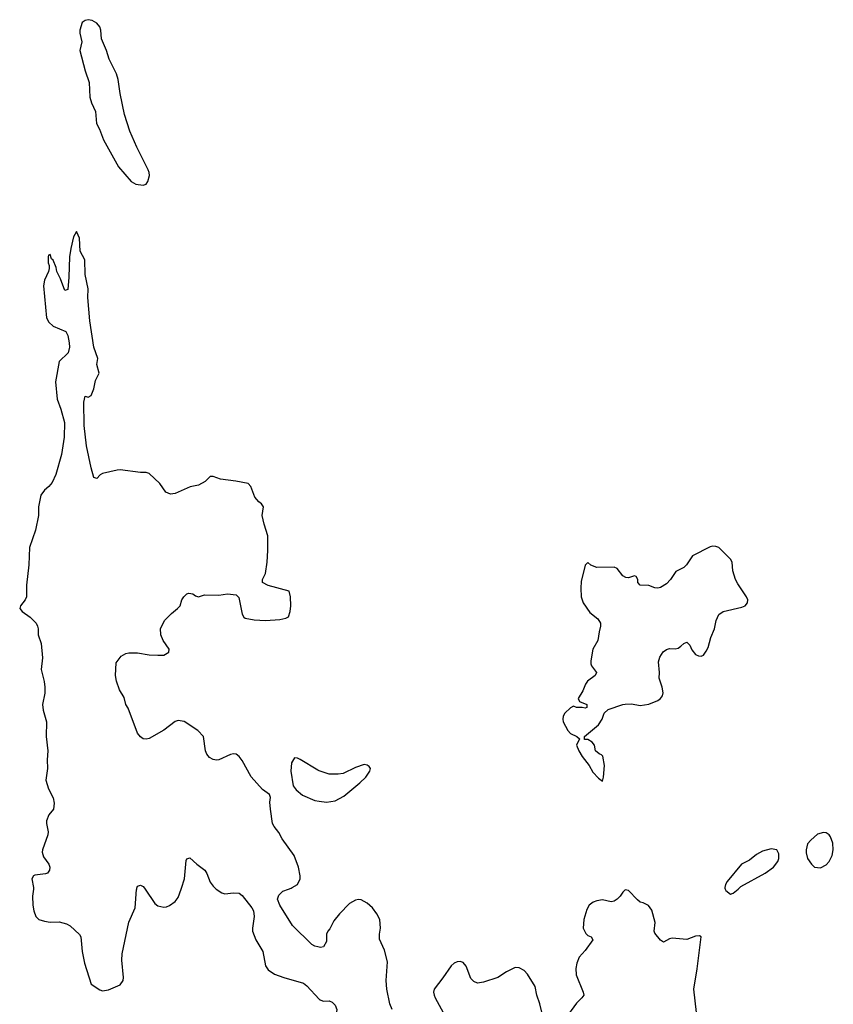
# Model space of a CAD drawing. Header units: inches. Extents: x 2005975 to 2217453, y 644152 to 846769.
# Tile 32 of 162: x 2037939 to 2043538, y 744687 to 751463. Entities that reach past the tile are written whole.
import ezdxf

# ---------------------------------------------------------------- set-up
doc = ezdxf.new("R2010")
doc.units = ezdxf.units.IN
doc.header["$MEASUREMENT"] = 0
for name, color, linetype in [('C0734', 7, 'Continuous'), ('C0735', 7, 'Continuous'), ('C0744', 7, 'Continuous')]:
    doc.layers.add(name, color=color, linetype=linetype)

msp = doc.modelspace()

# ---------------------------------------------------------------- linework, layer by layer
at = {"layer": 'C0734', "color": 6, "elevation": 400}
for points in [[(2038327.8, 750000), (2038310, 749968), (2038290, 749888), (2038281.1, 749830), (2038278.3, 749690), (2038270, 749606), (2038250, 749598), (2038220.1, 749680.1), (2038194.5, 749730), (2038190, 749758), (2038170, 749808), (2038158, 749818), (2038150, 749846), (2038138, 749842), (2038134, 749830), (2038134, 749790), (2038142, 749770), (2038142, 749750), (2038138, 749730), (2038110.8, 749670), (2038104, 749630), (2038124.4, 749410), (2038140.7, 749380.7), (2038170, 749353.4), (2038256.1, 749316.1), (2038270.6, 749290), (2038279.5, 749239.5), (2038281.1, 749210), (2038271.8, 749170), (2038210.3, 749110), (2038186.5, 748970), (2038196.5, 748850), (2038221.5, 748781.5), (2038247, 748690), (2038244.6, 748590), (2038226.7, 748470), (2038188.3, 748331.7), (2038162.7, 748277.2), (2038140.5, 748250), (2038110, 748226), (2038084.7, 748190), (2038069.2, 748110), (2038067.6, 748050), (2038047.2, 747950), (2038006.7, 747830), (2038001.7, 747710), (2037984.9, 747570), (2037985.2, 747490), (2037977.4, 747470), (2037943.8, 747430), (2037939.1, 747410), (2037956.3, 747390), (2038010.5, 747350), (2038051.7, 747310), (2038062.7, 747290), (2038067.1, 747270), (2038065.5, 747230), (2038086.8, 747170), (2038095.2, 747070), (2038086.7, 746990), (2038108.5, 746908.5), (2038113, 746870), (2038111.6, 746828.4), (2038095.6, 746750), (2038099.6, 746710), (2038123.2, 746630), (2038120.2, 746530), (2038132.2, 746430), (2038128.6, 746370), (2038131.3, 746308.7), (2038119.6, 746230), (2038136.5, 746170), (2038170, 746108.2), (2038177.5, 746070), (2038171.3, 746028.7), (2038140.7, 745990), (2038123.9, 745950), (2038123.6, 745930), (2038134.2, 745874.2), (2038132.1, 745852.1), (2038095.5, 745750), (2038094.1, 745734.1), (2038102.2, 745702.2), (2038140.3, 745650), (2038145.7, 745630), (2038143.7, 745610), (2038130.4, 745590), (2038116.3, 745583.7), (2038044.4, 745575.6), (2038033.7, 745570), (2038021.7, 745550), (2038034.6, 745490), (2038034.1, 745486.5), (2038033.3, 745480), (2038026.7, 745430), (2038028.9, 745370), (2038036.9, 745330), (2038050.9, 745290.9), (2038070.2, 745270.1), (2038110, 745258), (2038150, 745252.4), (2038210, 745254.2), (2038261.1, 745241.1), (2038285.9, 745225.8), (2038350, 745167.3), (2038360.4, 745150), (2038368, 745050), (2038384.7, 744970), (2038430, 744825.3), (2038490, 744785.3), (2038510, 744779.6), (2038550, 744785.3), (2038630, 744819.5), (2038651.9, 744850), (2038654.4, 744870), (2038643.2, 744990), (2038645.1, 745034.9), (2038690, 745252.7), (2038733.5, 745350), (2038743.4, 745476.6), (2038744.4, 745480), (2038746.3, 745486.5), (2038750, 745499.1), (2038770, 745507.2), (2038790, 745497.8), (2038797.6, 745486.5), (2038802, 745480), (2038870, 745379.3), (2038890, 745363.8), (2038930, 745354.4), (2038950, 745356.4), (2038970, 745366), (2039010, 745394), (2039030, 745422), (2039050.1, 745480), (2039052.3, 745486.5), (2039074.3, 745550), (2039084.6, 745675.4), (2039090, 745687.7), (2039110, 745693.7), (2039157.6, 745650), (2039212.2, 745610), (2039227.5, 745587.5), (2039250, 745527), (2039270, 745498.9), (2039283.3, 745486.5), (2039290, 745480.3), (2039290.4, 745480), (2039330, 745454), (2039350, 745448), (2039410, 745454), (2039450, 745450.4), (2039470, 745434.9), (2039537, 745350), (2039548.5, 745330), (2039553.7, 745290), (2039540.4, 745210), (2039541.3, 745190), (2039564.2, 745130), (2039613.1, 745050), (2039631.6, 744951.6), (2039650, 744923), (2039692.9, 744892.9), (2039756, 744870), (2039891.2, 744831.2), (2039914.6, 744814.6), (2040000, 744721.1)], [(2040000, 745079.8), (2039990, 745081.6), (2039970, 745086.3), (2039950, 745098.7), (2039817.6, 745230), (2039729.6, 745370), (2039714.5, 745410), (2039722.7, 745437.3), (2039750, 745464.9), (2039789.4, 745480), (2039806.3, 745486.5), (2039815.3, 745490), (2039850, 745511), (2039869.3, 745550), (2039869.4, 745570.6), (2039856.9, 745630), (2039827.3, 745710), (2039744.9, 745824.9), (2039722.9, 745870), (2039689.5, 745910), (2039679.6, 745930), (2039664.2, 746030), (2039661.6, 746078.4), (2039666, 746110), (2039659, 746130), (2039610, 746166), (2039532.7, 746252.7), (2039470, 746363.7), (2039450, 746391.6), (2039430, 746407), (2039410, 746409.6), (2039390, 746405.6), (2039310, 746369.5), (2039292.5, 746367.5), (2039270, 746371.6), (2039246.1, 746386.1), (2039227.6, 746407.6), (2039218.9, 746430), (2039204.2, 746530), (2039165.6, 746570), (2039070, 746631.8), (2039030, 746639.8), (2039010, 746633.8), (2038930, 746573.7), (2038830, 746515.6), (2038810, 746511.6), (2038790, 746514), (2038770, 746528), (2038750, 746552.7), (2038684.6, 746724.6), (2038670, 746749.3), (2038658, 746798), (2038627, 746850), (2038605.5, 746910), (2038598.2, 746950), (2038602.5, 747037.5), (2038638.2, 747081.8), (2038670, 747100.8), (2038690, 747105.4), (2038750, 747105.4), (2038830, 747092.3), (2038890, 747089), (2038930, 747090.4), (2038966, 747110), (2038967, 747130), (2038927.3, 747190), (2038909.6, 747230), (2038907.8, 747272.2), (2038937, 747330), (2038983.7, 747376.3), (2039026, 747410), (2039042.7, 747430), (2039056, 747470), (2039069.2, 747490), (2039089.5, 747510.5), (2039104.1, 747515.9), (2039130, 747510.8), (2039150, 747497.3), (2039170, 747490.8), (2039210, 747504), (2039310, 747502.8), (2039370, 747510.8), (2039430, 747504.7), (2039446.8, 747486.8), (2039470, 747372), (2039482, 747350), (2039490, 747344.4), (2039552.1, 747332.1), (2039630, 747328.4), (2039730, 747335.3), (2039770, 747343.1), (2039790, 747354), (2039800.5, 747390), (2039804.2, 747430), (2039802.4, 747490), (2039792.8, 747530), (2039648.5, 747568.5), (2039609.4, 747590), (2039609.6, 747610), (2039630, 747651), (2039641.2, 747730), (2039646.6, 747810), (2039646.4, 747910), (2039621, 747990), (2039608.7, 748050), (2039616.9, 748110), (2039603.5, 748130), (2039584.2, 748144.2), (2039556.4, 748176.4), (2039530, 748249.4), (2039510.7, 748270.7), (2039427.3, 748287.3), (2039320.4, 748300.4), (2039270, 748319.7), (2039250, 748318.3), (2039214.7, 748285.3), (2039170, 748259.8), (2039111.9, 748248.1), (2039010, 748203), (2038977, 748197), (2038945.2, 748210), (2038903.7, 748270), (2038830, 748340.5), (2038810, 748346.6), (2038770, 748346), (2038630, 748364.5), (2038610, 748362.9), (2038510, 748339.7), (2038493.4, 748330), (2038470, 748306), (2038450, 748312.3), (2038430, 748379.5), (2038398.8, 748530), (2038382.7, 748670), (2038381, 748830), (2038390, 748871), (2038410, 748866), (2038430, 748877.3), (2038450, 748922.8), (2038460.3, 748979.7), (2038485.4, 749030), (2038469.6, 749090), (2038477.4, 749130), (2038449.9, 749210), (2038421, 749390), (2038408.6, 749550), (2038409.8, 749610), (2038389.8, 749710), (2038387.3, 749810), (2038354.7, 749870), (2038350, 749958), (2038331.7, 750000)], [(2040000, 746293.7), (2039990, 746296.9), (2039870, 746372.3), (2039850, 746381.2), (2039830, 746382), (2039810.6, 746349.4), (2039805.5, 746290), (2039820.7, 746190), (2039842, 746162), (2039885.3, 746125.3), (2039970.3, 746090.3), (2040000, 746085.5)]]:
    msp.add_lwpolyline(points, dxfattribs=at)
at = {"layer": 'C0735', "color": 6, "elevation": 400}
msp.add_lwpolyline([(2038410, 751462.7), (2038390, 751457.2), (2038370, 751444), (2038352.4, 751390), (2038352.7, 751370), (2038366.4, 751310), (2038352.4, 751250), (2038389, 751110), (2038416.5, 751030), (2038422.3, 750930), (2038433.7, 750890), (2038461.1, 750830), (2038467.9, 750747.9), (2038488.9, 750708.9), (2038516.7, 750636.7), (2038619.1, 750450), (2038706.8, 750350), (2038738, 750330), (2038790, 750323), (2038808.7, 750330), (2038821.2, 750350), (2038832.7, 750390), (2038829.3, 750410), (2038823.7, 750430), (2038745.1, 750585.1), (2038696.1, 750696.1), (2038660.4, 750810), (2038630, 750955.3), (2038617.6, 751050), (2038605.1, 751090), (2038554.7, 751190), (2038536.3, 751250), (2038501.6, 751330), (2038498.7, 751390), (2038490, 751413.2), (2038470, 751439.3), (2038438, 751458)], close=True, dxfattribs=at)
msp.add_lwpolyline([(2038331.7, 750000), (2038330, 750004), (2038327.8, 750000)], dxfattribs=at)
at = {"layer": 'C0744', "color": 6, "elevation": 400}
for points in [[(2042710, 747839.6), (2042690, 747835.1), (2042570, 747773.2), (2042528.9, 747711.1), (2042510, 747692), (2042455.8, 747664.2), (2042417.3, 747610), (2042390, 747580.9), (2042350, 747556), (2042330, 747549.3), (2042310, 747552.7), (2042269.5, 747569.5), (2042208.7, 747570), (2042193.2, 747590), (2042192.7, 747610), (2042182, 747630), (2042170, 747635.1), (2042130, 747620.9), (2042110, 747623.6), (2042090, 747634.5), (2042050, 747685.6), (2042030, 747695.1), (2041910, 747693.6), (2041869.7, 747709.7), (2041850, 747726), (2041830, 747709.2), (2041804.3, 747595.7), (2041799.8, 747550), (2041802.8, 747490), (2041818, 747450), (2041863.3, 747383.3), (2041918.9, 747338.9), (2041937, 747310), (2041937, 747290), (2041926, 747250), (2041918, 747190), (2041884.4, 747130), (2041869.5, 747050), (2041868.9, 747030), (2041874.8, 747014.8), (2041907.7, 746970), (2041899.5, 746950), (2041846.7, 746910), (2041833.2, 746890), (2041815.3, 746844.7), (2041782.8, 746790), (2041791, 746771), (2041842, 746750), (2041842, 746730), (2041830, 746724), (2041810, 746728.7), (2041770, 746728.7), (2041750, 746738), (2041730, 746728), (2041691, 746690), (2041678.8, 746670), (2041677.3, 746650), (2041679.1, 746630), (2041710.8, 746570), (2041730, 746550.8), (2041774, 746530), (2041792.7, 746512.7), (2041772, 746470), (2041786.8, 746430), (2041810, 746391.3), (2041858.8, 746330), (2041883.4, 746283.4), (2041922, 746242), (2041950, 746222), (2041958, 746250), (2041964.5, 746330), (2041953.2, 746393.2), (2041944, 746404), (2041928, 746410), (2041902, 746430), (2041895.3, 746470), (2041878, 746490), (2041850, 746508), (2041826, 746510), (2041826, 746530), (2041922, 746610), (2041948.7, 746650), (2041962, 746690), (2041990, 746714.8), (2042090, 746750.7), (2042107, 746753), (2042150, 746754), (2042210, 746742.4), (2042268.2, 746751.8), (2042330, 746777.1), (2042350, 746790.4), (2042364, 746810), (2042367.6, 746830), (2042359.8, 746870), (2042339.1, 746930), (2042343.2, 746970), (2042336.5, 747043.5), (2042344.4, 747075.6), (2042368.1, 747111.9), (2042390, 747128.7), (2042410, 747134.9), (2042450, 747133.1), (2042470, 747138.3), (2042490, 747150.3), (2042510, 747170.4), (2042530, 747179.3), (2042550, 747159.1), (2042565.9, 747125.9), (2042590, 747094.4), (2042610, 747084.4), (2042630, 747082.4), (2042645.2, 747090), (2042664.2, 747115.8), (2042677, 747143), (2042695.6, 747210), (2042720.4, 747270), (2042732.7, 747327.3), (2042749.6, 747370), (2042781.2, 747390), (2042910, 747420.3), (2042932, 747430), (2042947.3, 747450), (2042949.6, 747470), (2042942, 747490), (2042880.3, 747580.3), (2042865.4, 747610), (2042847.8, 747670), (2042841.3, 747730), (2042831.3, 747750), (2042750, 747829.7), (2042730, 747838)], [(2043470, 745869.4), (2043430, 745858), (2043383.7, 745816.3), (2043360.7, 745790), (2043350.6, 745750), (2043350.6, 745730), (2043361.6, 745690), (2043387.7, 745650), (2043410, 745630.6), (2043450, 745625.5), (2043490, 745647.3), (2043509.6, 745670.4), (2043529.5, 745710), (2043538.4, 745750), (2043535.3, 745795.3), (2043519.7, 745839.7), (2043510, 745852.7), (2043490, 745866)], [(2042792.5, 745486.5), (2042794.7, 745480), (2042798, 745470), (2042830, 745444.7), (2042850, 745452), (2042882.8, 745480), (2042890.5, 745486.5), (2042902.9, 745497.1), (2043069.3, 745590), (2043126.6, 745630), (2043157, 745670), (2043163.7, 745690), (2043163.2, 745723.2), (2043150, 745748.7), (2043110, 745756.2), (2043050, 745740.5), (2043010, 745717.6), (2042962.5, 745677.5), (2042907.7, 745650), (2042808.1, 745531.9), (2042796, 745510), (2042791.3, 745490)]]:
    msp.add_lwpolyline(points, close=True, dxfattribs=at)
for points in [[(2040000, 746085.5), (2040050, 746077.4), (2040110, 746086), (2040170, 746118.4), (2040280.9, 746210), (2040322, 746250), (2040349.3, 746290), (2040352.3, 746310), (2040343.2, 746323.2), (2040330, 746332.7), (2040310, 746336), (2040250, 746316.2), (2040165.1, 746274.9), (2040130, 746269.6), (2040070, 746271.5), (2040000, 746293.7)], [(2042596.5, 744630), (2042577.5, 744790), (2042600.4, 744930), (2042628, 745150), (2042618, 745158), (2042590, 745156), (2042530, 745132.3), (2042430, 745141.2), (2042410, 745137.2), (2042370, 745115.3), (2042350, 745128.7), (2042310, 745175.3), (2042306.6, 745190), (2042313.3, 745250), (2042290, 745335.3), (2042265.6, 745365.6), (2042230, 745384), (2042210, 745389.2), (2042190, 745405.2), (2042130, 745469), (2042106.4, 745473.6), (2042090, 745458), (2042071.3, 745430), (2042050, 745409.2), (2042030, 745397.2), (2042010, 745392.7), (2041950, 745404.5), (2041910, 745399.5), (2041884.7, 745390), (2041858.8, 745370), (2041841.3, 745338.7), (2041820.5, 745270), (2041816.3, 745210), (2041834.6, 745174.6), (2041850, 745160.7), (2041871.3, 745150), (2041882.8, 745130), (2041830, 745057.2), (2041788.7, 745011.3), (2041773, 744970), (2041766.4, 744933.6), (2041768.7, 744890), (2041818, 744770), (2041820.7, 744750), (2041807.7, 744730), (2041770, 744695.1), (2041690, 744584.5)], [(2040501.8, 744650), (2040486, 744690), (2040466.6, 744790), (2040460.6, 744850), (2040470, 744978), (2040450, 745059), (2040415.1, 745135.1), (2040415.1, 745170), (2040422.9, 745210), (2040418.7, 745270), (2040397.6, 745310), (2040367.3, 745350), (2040330, 745381.6), (2040290, 745406), (2040270, 745407.8), (2040250, 745404.2), (2040210, 745380.7), (2040141.1, 745310), (2040100, 745260), (2040074.6, 745205.4), (2040059.3, 745190), (2040050.5, 745170), (2040050, 745118), (2040030, 745081.2), (2040010, 745078), (2040000, 745079.8)], [(2041561.3, 744510), (2041518.7, 744690), (2041498.7, 744750), (2041487.6, 744810), (2041433.1, 744893.1), (2041410, 744919.3), (2041377.5, 744937.5), (2041350, 744939.3), (2041290, 744909.3), (2041230, 744872), (2041130, 744838), (2041090, 744832.7), (2041063.6, 744843.6), (2041044.4, 744864.4), (2041011.8, 744950), (2040990, 744975.1), (2040970, 744980.9), (2040950, 744978), (2040930, 744969.3), (2040908.8, 744951.2), (2040852.1, 744867.9), (2040790.8, 744790), (2040787.3, 744770), (2040790.8, 744750), (2040797.3, 744730), (2040852.4, 744630)], [(2040000, 744721.1), (2040000.5, 744720.5), (2040030, 744708.5), (2040070, 744710.3), (2040090, 744702), (2040110, 744681.6), (2040121.7, 744650), (2040112.4, 744590), (2040123, 744570), (2040150, 744558.9), (2040210, 744549), (2040230, 744537.3), (2040270, 744487.7), (2040276.4, 744463.6), (2040264.2, 744410), (2040265.4, 744350), (2040239.7, 744280.3), (2040178.4, 744201.6), (2040090.5, 744130), (2040072.7, 744110), (2040060.9, 744050), (2040050.2, 744029.8), (2040030, 744011.5), (2040000, 743998.4)]]:
    msp.add_lwpolyline(points, dxfattribs=at)

doc.saveas('drawing.dxf')
